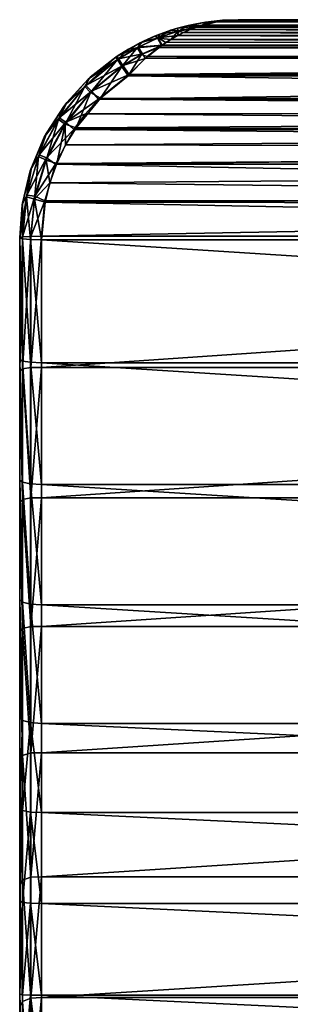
# Model space of a CAD drawing. Header units: millimetres. Extents: x -19.8 to 19.8, y 0 to 36.4.
# Tile 11 of 81: x -9 to -6.5, y 27.4 to 36.4. Entities that reach past the tile are written whole.
import ezdxf

# ---------------------------------------------------------------- set-up
doc = ezdxf.new("R2010")
doc.units = ezdxf.units.MM
doc.header["$LTSCALE"] = 65.185185
for name, color, linetype in [('11', 7, 'CONTINUOUS'), ('12', 7, 'CONTINUOUS'), ('13', 7, 'CONTINUOUS'), ('18', 7, 'CONTINUOUS'), ('183', 7, 'CONTINUOUS'), ('184', 7, 'CONTINUOUS'), ('185', 7, 'CONTINUOUS'), ('192', 7, 'CONTINUOUS'), ('193', 7, 'CONTINUOUS'), ('194', 7, 'CONTINUOUS'), ('2', 7, 'CONTINUOUS'), ('211', 7, 'CONTINUOUS'), ('80', 7, 'CONTINUOUS')]:
    doc.layers.add(name, color=color, linetype=linetype)

msp = doc.modelspace()

# ---------------------------------------------------------------- linework, layer by layer
at = {"layer": '11', "linetype": 'Continuous'}
for points in [[(-7.1705, 36.3957, -12.4855), (7.3692, 36.3454, -12.6146), (-7.3565, 36.3498, -12.6066), (-7.1705, 36.3957, -12.4855)], [(-7.3258, 36.3596, -12.1532), (7.3168, 36.3623, -12.1589), (-7.2116, 36.3884, -12.2275), (-7.3258, 36.3596, -12.1532)], [(7.2041, 36.3898, -12.2324), (7, 36.4092, -12.3702), (-7.2116, 36.3884, -12.2275), (7.2041, 36.3898, -12.2324)], [(-7.2116, 36.3884, -12.2275), (7, 36.4092, -12.3702), (-7, 36.4092, -12.3702), (-7.2116, 36.3884, -12.2275)], [(7.3168, 36.3623, -12.1589), (7.2041, 36.3898, -12.2324), (-7.2116, 36.3884, -12.2275), (7.3168, 36.3623, -12.1589)], [(-7, 36.4092, -12.3702), (7.1623, 36.3969, -12.4801), (-7.1705, 36.3957, -12.4855), (-7, 36.4092, -12.3702)], [(7.1623, 36.3969, -12.4801), (7.3692, 36.3454, -12.6146), (-7.1705, 36.3957, -12.4855), (7.1623, 36.3969, -12.4801)], [(7, 36.4092, -12.3702), (7.1623, 36.3969, -12.4801), (-7, 36.4092, -12.3702), (7, 36.4092, -12.3702)], [(-7.5543, 36.2634, -12.0173), (7.5457, 36.268, -12.022), (-7.4411, 36.3177, -12.0819), (-7.5543, 36.2634, -12.0173)], [(-7.3854, 36.3396, -12.6246), (7.482, 36.2996, -12.6826), (-7.5005, 36.2909, -12.6931), (-7.3854, 36.3396, -12.6246)], [(7.482, 36.2996, -12.6826), (7.5969, 36.2394, -12.7456), (-7.5005, 36.2909, -12.6931), (7.482, 36.2996, -12.6826)], [(-7.4411, 36.3177, -12.0819), (7.3552, 36.3502, -12.1346), (-7.3547, 36.3503, -12.1349), (-7.4411, 36.3177, -12.0819)], [(7.4318, 36.3216, -12.0875), (7.3552, 36.3502, -12.1346), (-7.4411, 36.3177, -12.0819), (7.4318, 36.3216, -12.0875)], [(7.5457, 36.268, -12.022), (7.4318, 36.3216, -12.0875), (-7.4411, 36.3177, -12.0819), (7.5457, 36.268, -12.022)], [(-7.3565, 36.3498, -12.6066), (7.3692, 36.3454, -12.6146), (-7.3854, 36.3396, -12.6246), (-7.3565, 36.3498, -12.6066)], [(7.3692, 36.3454, -12.6146), (7.482, 36.2996, -12.6826), (-7.3854, 36.3396, -12.6246), (7.3692, 36.3454, -12.6146)], [(7.3552, 36.3502, -12.1346), (7.3168, 36.3623, -12.1589), (-7.3547, 36.3503, -12.1349), (7.3552, 36.3502, -12.1346)], [(-7.3547, 36.3503, -12.1349), (7.3168, 36.3623, -12.1589), (-7.3258, 36.3596, -12.1532), (-7.3547, 36.3503, -12.1349)], [(-7.6155, 36.2283, -12.7551), (7.7105, 36.1656, -12.7994), (-7.7, 36.173, -12.7949), (-7.6155, 36.2283, -12.7551)], [(-7.6622, 36.1988, -11.9626), (7.655, 36.2035, -11.966), (-7.5543, 36.2634, -12.0173), (-7.6622, 36.1988, -11.9626)], [(-7.5005, 36.2909, -12.6931), (7.5969, 36.2394, -12.7456), (-7.6155, 36.2283, -12.7551), (-7.5005, 36.2909, -12.6931)], [(7.5969, 36.2394, -12.7456), (7.7105, 36.1656, -12.7994), (-7.6155, 36.2283, -12.7551), (7.5969, 36.2394, -12.7456)], [(7.655, 36.2035, -11.966), (7.5457, 36.268, -12.022), (-7.5543, 36.2634, -12.0173), (7.655, 36.2035, -11.966)], [(-7.851, 36.0527, -11.8912), (7.6966, 36.1754, -11.947), (-7.6951, 36.1764, -11.9476), (-7.851, 36.0527, -11.8912)], [(7.8481, 36.0553, -11.892), (7.6966, 36.1754, -11.947), (-7.851, 36.0527, -11.8912), (7.8481, 36.0553, -11.892)], [(-7.7269, 36.1537, -12.8063), (7.8199, 36.0799, -12.8402), (-7.8312, 36.0701, -12.8436), (-7.7269, 36.1537, -12.8063)], [(-7.7, 36.173, -12.7949), (7.7105, 36.1656, -12.7994), (-7.7269, 36.1537, -12.8063), (-7.7, 36.173, -12.7949)], [(7.7105, 36.1656, -12.7994), (7.8199, 36.0799, -12.8402), (-7.7269, 36.1537, -12.8063), (7.7105, 36.1656, -12.7994)], [(7.6966, 36.1754, -11.947), (7.655, 36.2035, -11.966), (-7.6951, 36.1764, -11.9476), (7.6966, 36.1754, -11.947)], [(-7.6951, 36.1764, -11.9476), (7.655, 36.2035, -11.966), (-7.6622, 36.1988, -11.9626), (-7.6951, 36.1764, -11.9476)], [(8.0076, 35.8951, -12.87), (-8.0076, 35.8951, -12.87), (-7.8312, 36.0701, -12.8436), (8.0076, 35.8951, -12.87)], [(-7.9986, 35.9051, -11.8702), (7.9986, 35.9051, -11.8702), (7.8481, 36.0553, -11.892), (-7.9986, 35.9051, -11.8702)], [(-7.9986, 35.9051, -11.8702), (7.8481, 36.0553, -11.892), (-7.851, 36.0527, -11.8912), (-7.9986, 35.9051, -11.8702)], [(7.8199, 36.0799, -12.8402), (7.9207, 35.987, -12.8641), (-7.8312, 36.0701, -12.8436), (7.8199, 36.0799, -12.8402)], [(7.9207, 35.987, -12.8641), (8.0076, 35.8951, -12.87), (-7.8312, 36.0701, -12.8436), (7.9207, 35.987, -12.8641)]]:
    msp.add_3dface(points, dxfattribs=at)
at = {"layer": '12', "linetype": 'Continuous'}
for points in [[(-8.0076, 35.8951, -12.87), (8.2839, 35.6631, -12.8622), (-8.2601, 35.6881, -12.8632), (-8.0076, 35.8951, -12.87)], [(-8.0076, 35.8951, -12.87), (8.0076, 35.8951, -12.87), (8.2839, 35.6631, -12.8622), (-8.0076, 35.8951, -12.87)], [(-8.2601, 35.6881, -12.8632), (8.4032, 35.527, -12.8565), (-8.4844, 35.4164, -12.8512), (-8.2601, 35.6881, -12.8632)], [(8.2839, 35.6631, -12.8622), (8.4032, 35.527, -12.8565), (-8.2601, 35.6881, -12.8632), (8.2839, 35.6631, -12.8622)], [(8.4032, 35.527, -12.8565), (8.5106, 35.3765, -12.8491), (-8.4844, 35.4164, -12.8512), (8.4032, 35.527, -12.8565)], [(-8.4844, 35.4164, -12.8512), (8.5106, 35.3765, -12.8491), (-8.5799, 35.2601, -12.8427), (-8.4844, 35.4164, -12.8512)], [(8.5106, 35.3765, -12.8491), (8.602, 35.2178, -12.8402), (-8.5799, 35.2601, -12.8427), (8.5106, 35.3765, -12.8491)], [(-8.5799, 35.2601, -12.8427), (8.602, 35.2178, -12.8402), (-8.6593, 35.0907, -12.8322), (-8.5799, 35.2601, -12.8427)], [(8.602, 35.2178, -12.8402), (8.6757, 35.051, -12.8295), (-8.6593, 35.0907, -12.8322), (8.602, 35.2178, -12.8402)], [(-8.6593, 35.0907, -12.8322), (8.6757, 35.051, -12.8295), (-8.723, 34.9124, -12.8196), (-8.6593, 35.0907, -12.8322)], [(8.6757, 35.051, -12.8295), (8.7722, 34.7127, -12.8038), (-8.723, 34.9124, -12.8196), (8.6757, 35.051, -12.8295)], [(-8.723, 34.9124, -12.8196), (8.7722, 34.7127, -12.8038), (-8.7674, 34.7372, -12.8059), (-8.723, 34.9124, -12.8196)], [(-8.7674, 34.7372, -12.8059), (8.8, 34.3894, -12.7742), (-8.8, 34.3894, -12.7742), (-8.7674, 34.7372, -12.8059)], [(8.7722, 34.7127, -12.8038), (8.8, 34.3894, -12.7742), (-8.7674, 34.7372, -12.8059), (8.7722, 34.7127, -12.8038)], [(8.8, 34.3894, -12.7742), (8.8, 33.2639, -12.6321), (-8.8, 34.3894, -12.7742), (8.8, 34.3894, -12.7742)], [(-8.8, 34.3894, -12.7742), (8.8, 33.2639, -12.6321), (-8.8, 33.2639, -12.6321), (-8.8, 34.3894, -12.7742)], [(8.8, 33.2639, -12.6321), (8.8, 32.1476, -12.4303), (-8.8, 33.2639, -12.6321), (8.8, 33.2639, -12.6321)], [(-8.8, 33.2639, -12.6321), (8.8, 32.1476, -12.4303), (-8.8, 32.1476, -12.4303), (-8.8, 33.2639, -12.6321)], [(8.8, 32.1476, -12.4303), (8.8, 31.0436, -12.1694), (-8.8, 32.1476, -12.4303), (8.8, 32.1476, -12.4303)], [(-8.8, 32.1476, -12.4303), (8.8, 31.0436, -12.1694), (-8.8, 31.0436, -12.1694), (-8.8, 32.1476, -12.4303)], [(8.8, 29.9551, -11.85), (-8.8, 29.9551, -11.85), (-8.8, 31.0436, -12.1694), (8.8, 29.9551, -11.85)], [(8.8, 31.0436, -12.1694), (8.8, 29.9551, -11.85), (-8.8, 31.0436, -12.1694), (8.8, 31.0436, -12.1694)]]:
    msp.add_3dface(points, dxfattribs=at)
at = {"layer": '13', "linetype": 'Continuous'}
for points in [[(-8.8, 29.9551, -11.85), (8.8, 29.9551, -11.85), (8.8, 29.1376, -11.6631), (-8.8, 29.9551, -11.85)], [(-8.8, 29.1376, -11.6631), (-8.8, 29.9551, -11.85), (8.8, 29.1376, -11.6631), (-8.8, 29.1376, -11.6631)], [(-8.8, 28.3058, -11.5451), (-8.8, 29.1376, -11.6631), (8.8, 28.3058, -11.5451), (-8.8, 28.3058, -11.5451)], [(8.8, 28.3058, -11.5451), (-8.8, 29.1376, -11.6631), (8.8, 29.1376, -11.6631), (8.8, 28.3058, -11.5451)], [(-8.8, 27.4651, -11.4974), (-8.8, 28.3058, -11.5451), (8.8, 27.4651, -11.4974), (-8.8, 27.4651, -11.4974)], [(8.8, 27.4651, -11.4974), (-8.8, 28.3058, -11.5451), (8.8, 28.3058, -11.5451), (8.8, 27.4651, -11.4974)], [(-8.8, 26.6216, -11.5206), (-8.8, 27.4651, -11.4974), (8.8, 26.6216, -11.5206), (-8.8, 26.6216, -11.5206)], [(8.8, 26.6216, -11.5206), (-8.8, 27.4651, -11.4974), (8.8, 27.4651, -11.4974), (8.8, 26.6216, -11.5206)]]:
    msp.add_3dface(points, dxfattribs=at)
at = {"layer": '18', "linetype": 'Continuous'}
for points in [[(-7.9986, 35.9051, -11.8702), (-8.2778, 35.6796, -11.8687), (7.9986, 35.9051, -11.8702), (-7.9986, 35.9051, -11.8702)], [(7.9986, 35.9051, -11.8702), (-8.2778, 35.6796, -11.8687), (8.2768, 35.6806, -11.8687), (7.9986, 35.9051, -11.8702)], [(-8.2778, 35.6796, -11.8687), (-8.3973, 35.5473, -11.8666), (8.3962, 35.5485, -11.8667), (-8.2778, 35.6796, -11.8687)], [(8.2768, 35.6806, -11.8687), (-8.2778, 35.6796, -11.8687), (8.3962, 35.5485, -11.8667), (8.2768, 35.6806, -11.8687)], [(-8.3973, 35.5473, -11.8666), (-8.505, 35.401, -11.8633), (8.5041, 35.4024, -11.8634), (-8.3973, 35.5473, -11.8666)], [(8.3962, 35.5485, -11.8667), (-8.3973, 35.5473, -11.8666), (8.5041, 35.4024, -11.8634), (8.3962, 35.5485, -11.8667)], [(-8.505, 35.401, -11.8633), (-8.6718, 35.083, -11.8525), (8.5963, 35.2476, -11.8587), (-8.505, 35.401, -11.8633)], [(8.5041, 35.4024, -11.8634), (-8.505, 35.401, -11.8633), (8.5963, 35.2476, -11.8587), (8.5041, 35.4024, -11.8634)], [(8.5963, 35.2476, -11.8587), (-8.6718, 35.083, -11.8525), (8.6713, 35.0842, -11.8525), (8.5963, 35.2476, -11.8587)], [(-8.6718, 35.083, -11.8525), (-8.7706, 34.7488, -11.8356), (8.7705, 34.7495, -11.8356), (-8.6718, 35.083, -11.8525)], [(8.6713, 35.0842, -11.8525), (-8.6718, 35.083, -11.8525), (8.7705, 34.7495, -11.8356), (8.6713, 35.0842, -11.8525)], [(-8.7706, 34.7488, -11.8356), (-8.8, 34.4242, -11.8138), (8.7705, 34.7495, -11.8356), (-8.7706, 34.7488, -11.8356)], [(8.7705, 34.7495, -11.8356), (-8.8, 34.4242, -11.8138), (8.8, 34.4242, -11.8138), (8.7705, 34.7495, -11.8356)], [(-8.8, 34.4242, -11.8138), (-8.8, 33.2187, -11.6862), (8.8, 34.4242, -11.8138), (-8.8, 34.4242, -11.8138)], [(8.8, 34.4242, -11.8138), (-8.8, 33.2187, -11.6862), (8.8, 33.2187, -11.6862), (8.8, 34.4242, -11.8138)], [(-8.8, 33.2187, -11.6862), (-8.8, 32.0241, -11.486), (8.8, 33.2187, -11.6862), (-8.8, 33.2187, -11.6862)], [(8.8, 33.2187, -11.6862), (-8.8, 32.0241, -11.486), (8.8, 32.0241, -11.486), (8.8, 33.2187, -11.6862)], [(-8.8, 32.0241, -11.486), (-8.8, 30.8448, -11.2141), (8.8, 32.0241, -11.486), (-8.8, 32.0241, -11.486)], [(8.8, 32.0241, -11.486), (-8.8, 30.8448, -11.2141), (8.8, 30.8448, -11.2141), (8.8, 32.0241, -11.486)], [(-8.8, 30.8448, -11.2141), (-8.8, 29.6848, -10.8717), (8.8, 30.8448, -11.2141), (-8.8, 30.8448, -11.2141)], [(8.8, 30.8448, -11.2141), (-8.8, 29.6848, -10.8717), (8.8, 29.6848, -10.8717), (8.8, 30.8448, -11.2141)], [(-8.8, 29.6848, -10.8717), (-8.8, 28.5486, -10.4601), (8.8, 29.6848, -10.8717), (-8.8, 29.6848, -10.8717)], [(8.8, 29.6848, -10.8717), (-8.8, 28.5486, -10.4601), (8.8, 28.5486, -10.4601), (8.8, 29.6848, -10.8717)], [(-8.8, 28.5486, -10.4601), (-8.8, 27.4408, -9.9813), (8.8, 28.5486, -10.4601), (-8.8, 28.5486, -10.4601)], [(8.8, 28.5486, -10.4601), (-8.8, 27.4408, -9.9813), (8.8, 27.4408, -9.9813), (8.8, 28.5486, -10.4601)], [(-8.8, 27.4408, -9.9813), (-8.8, 26.365, -9.4372), (8.8, 27.4408, -9.9813), (-8.8, 27.4408, -9.9813)], [(8.8, 27.4408, -9.9813), (-8.8, 26.365, -9.4372), (8.8, 26.365, -9.4372), (8.8, 27.4408, -9.9813)]]:
    msp.add_3dface(points, dxfattribs=at)
at = {"layer": '183', "linetype": 'Continuous'}
for points in [[(-9, 34.4092, -12.0132), (-9, 33.1864, -11.8831), (-8.973, 34.4167, -11.9131), (-9, 34.4092, -12.0132)], [(-8.973, 34.4167, -11.9131), (-9, 33.1864, -11.8831), (-8.973, 33.2087, -11.7854), (-8.973, 34.4167, -11.9131)], [(-8.973, 34.4167, -11.9131), (-8.973, 33.2087, -11.7854), (-8.8991, 34.4222, -11.84), (-8.973, 34.4167, -11.9131)], [(-8.8991, 34.4222, -11.84), (-8.973, 33.2087, -11.7854), (-8.8992, 33.2187, -11.7128), (-8.8991, 34.4222, -11.84)], [(-8.8, 33.2187, -11.6862), (-8.8, 34.4242, -11.8138), (-8.8992, 33.2187, -11.7128), (-8.8, 33.2187, -11.6862)], [(-8.8, 34.4242, -11.8138), (-8.8991, 34.4222, -11.84), (-8.8992, 33.2187, -11.7128), (-8.8, 34.4242, -11.8138)], [(-8.973, 33.2087, -11.7854), (-9, 33.1864, -11.8831), (-8.973, 32.0106, -11.585), (-8.973, 33.2087, -11.7854)], [(-9, 33.1864, -11.8831), (-9, 31.9816, -11.6813), (-8.973, 32.0106, -11.585), (-9, 33.1864, -11.8831)], [(-8.8992, 33.2187, -11.7128), (-8.973, 33.2087, -11.7854), (-8.8993, 32.0252, -11.5131), (-8.8992, 33.2187, -11.7128)], [(-8.973, 33.2087, -11.7854), (-8.973, 32.0106, -11.585), (-8.8993, 32.0252, -11.5131), (-8.973, 33.2087, -11.7854)], [(-8.8, 32.0241, -11.486), (-8.8, 33.2187, -11.6862), (-8.8993, 32.0252, -11.5131), (-8.8, 32.0241, -11.486)], [(-8.8, 33.2187, -11.6862), (-8.8992, 33.2187, -11.7128), (-8.8993, 32.0252, -11.5131), (-8.8, 33.2187, -11.6862)], [(-8.973, 32.0106, -11.585), (-9, 31.9816, -11.6813), (-8.973, 30.8268, -11.3125), (-8.973, 32.0106, -11.585)], [(-9, 31.9816, -11.6813), (-9, 30.7942, -11.4076), (-8.973, 30.8268, -11.3125), (-9, 31.9816, -11.6813)], [(-8.8993, 32.0252, -11.5131), (-8.973, 32.0106, -11.585), (-8.8994, 30.8458, -11.2417), (-8.8993, 32.0252, -11.5131)], [(-8.973, 32.0106, -11.585), (-8.973, 30.8268, -11.3125), (-8.8994, 30.8458, -11.2417), (-8.973, 32.0106, -11.585)], [(-8.8, 32.0241, -11.486), (-8.8993, 32.0252, -11.5131), (-8.8994, 30.8458, -11.2417), (-8.8, 32.0241, -11.486)], [(-8.8, 30.8448, -11.2141), (-8.8, 32.0241, -11.486), (-8.8994, 30.8458, -11.2417), (-8.8, 30.8448, -11.2141)], [(-8.973, 30.8268, -11.3125), (-9, 30.7942, -11.4076), (-8.9731, 29.6616, -10.9691), (-8.973, 30.8268, -11.3125)], [(-9, 30.7942, -11.4076), (-9, 29.6206, -11.0606), (-8.9731, 29.6616, -10.9691), (-9, 30.7942, -11.4076)], [(-8.973, 30.8268, -11.3125), (-8.9731, 29.6616, -10.9691), (-8.8995, 29.685, -10.8996), (-8.973, 30.8268, -11.3125)], [(-8.8994, 30.8458, -11.2417), (-8.973, 30.8268, -11.3125), (-8.8995, 29.685, -10.8996), (-8.8994, 30.8458, -11.2417)], [(-8.8, 30.8448, -11.2141), (-8.8994, 30.8458, -11.2417), (-8.8995, 29.685, -10.8996), (-8.8, 30.8448, -11.2141)], [(-8.8, 29.6848, -10.8717), (-8.8, 30.8448, -11.2141), (-8.8995, 29.685, -10.8996), (-8.8, 29.6848, -10.8717)], [(-8.9731, 29.6616, -10.9691), (-9, 29.6206, -11.0606), (-8.9731, 28.5193, -10.5559), (-8.9731, 29.6616, -10.9691)], [(-9, 29.6206, -11.0606), (-9, 28.471, -10.6443), (-8.9731, 28.5193, -10.5559), (-9, 29.6206, -11.0606)], [(-8.8995, 29.685, -10.8996), (-8.9731, 29.6616, -10.9691), (-8.8996, 28.547, -10.488), (-8.8995, 29.685, -10.8996)], [(-8.9731, 29.6616, -10.9691), (-8.9731, 28.5193, -10.5559), (-8.8996, 28.547, -10.488), (-8.9731, 29.6616, -10.9691)], [(-8.8, 29.6848, -10.8717), (-8.8995, 29.685, -10.8996), (-8.8996, 28.547, -10.488), (-8.8, 29.6848, -10.8717)], [(-8.8, 28.5486, -10.4601), (-8.8, 29.6848, -10.8717), (-8.8996, 28.547, -10.488), (-8.8, 28.5486, -10.4601)], [(-8.8996, 28.547, -10.488), (-8.9731, 28.5193, -10.5559), (-8.8997, 27.4359, -10.0084), (-8.8996, 28.547, -10.488)], [(-8.8, 27.4408, -9.9813), (-8.8, 28.5486, -10.4601), (-8.8997, 27.4359, -10.0084), (-8.8, 27.4408, -9.9813)], [(-8.8, 28.5486, -10.4601), (-8.8996, 28.547, -10.488), (-8.8997, 27.4359, -10.0084), (-8.8, 28.5486, -10.4601)], [(-8.9731, 28.5193, -10.5559), (-9, 28.471, -10.6443), (-8.9731, 27.4041, -10.0744), (-8.9731, 28.5193, -10.5559)], [(-9, 28.471, -10.6443), (-9, 27.3557, -10.1625), (-8.9731, 27.4041, -10.0744), (-9, 28.471, -10.6443)], [(-8.9731, 28.5193, -10.5559), (-8.9731, 27.4041, -10.0744), (-8.8997, 27.4359, -10.0084), (-8.9731, 28.5193, -10.5559)], [(-8.9731, 27.4041, -10.0744), (-9, 27.3557, -10.1625), (-8.9732, 26.3199, -9.5265), (-8.9731, 27.4041, -10.0744)], [(-8.9731, 27.4041, -10.0744), (-8.9732, 26.3199, -9.5265), (-8.8998, 26.3558, -9.4626), (-8.9731, 27.4041, -10.0744)], [(-8.8997, 27.4359, -10.0084), (-8.9731, 27.4041, -10.0744), (-8.8998, 26.3558, -9.4626), (-8.8997, 27.4359, -10.0084)], [(-8.8, 26.365, -9.4372), (-8.8, 27.4408, -9.9813), (-8.8998, 26.3558, -9.4626), (-8.8, 26.365, -9.4372)], [(-8.8, 27.4408, -9.9813), (-8.8997, 27.4359, -10.0084), (-8.8998, 26.3558, -9.4626), (-8.8, 27.4408, -9.9813)]]:
    msp.add_3dface(points, dxfattribs=at)
at = {"layer": '184', "linetype": 'Continuous'}
for points in [[(-8.095, 36.0504, -11.9698), (-8.372, 35.8644, -12.0693), (-8.3944, 35.8061, -11.9698), (-8.095, 36.0504, -11.9698)], [(-8.095, 36.0504, -11.9698), (-8.3944, 35.8061, -11.9698), (-8.0543, 35.9888, -11.8965), (-8.095, 36.0504, -11.9698)], [(-8.1085, 36.0739, -12.0702), (-8.372, 35.8644, -12.0693), (-8.095, 36.0504, -11.9698), (-8.1085, 36.0739, -12.0702)], [(-8.0543, 35.9888, -11.8965), (-8.3944, 35.8061, -11.9698), (-8.3424, 35.7545, -11.8959), (-8.0543, 35.9888, -11.8965)], [(-7.9986, 35.9051, -11.8702), (-8.0543, 35.9888, -11.8965), (-8.3424, 35.7545, -11.8959), (-7.9986, 35.9051, -11.8702)], [(-8.372, 35.8644, -12.0693), (-8.5964, 35.614, -12.0655), (-8.3944, 35.8061, -11.9698), (-8.372, 35.8644, -12.0693)], [(-8.2778, 35.6796, -11.8687), (-7.9986, 35.9051, -11.8702), (-8.3424, 35.7545, -11.8959), (-8.2778, 35.6796, -11.8687)], [(-8.3944, 35.8061, -11.9698), (-8.5964, 35.614, -12.0655), (-8.6401, 35.5083, -11.9657), (-8.3944, 35.8061, -11.9698)], [(-8.3944, 35.8061, -11.9698), (-8.6401, 35.5083, -11.9657), (-8.3424, 35.7545, -11.8959), (-8.3944, 35.8061, -11.9698)], [(-8.3424, 35.7545, -11.8959), (-8.6401, 35.5083, -11.9657), (-8.5788, 35.4689, -11.8914), (-8.3424, 35.7545, -11.8959)], [(-8.2778, 35.6796, -11.8687), (-8.3424, 35.7545, -11.8959), (-8.5788, 35.4689, -11.8914), (-8.2778, 35.6796, -11.8687)], [(-8.3973, 35.5473, -11.8666), (-8.2778, 35.6796, -11.8687), (-8.5788, 35.4689, -11.8914), (-8.3973, 35.5473, -11.8666)], [(-8.5964, 35.614, -12.0655), (-8.775, 35.3307, -12.0585), (-8.6401, 35.5083, -11.9657), (-8.5964, 35.614, -12.0655)], [(-8.6401, 35.5083, -11.9657), (-8.775, 35.3307, -12.0585), (-8.8226, 35.1684, -11.9556), (-8.6401, 35.5083, -11.9657)], [(-8.6401, 35.5083, -11.9657), (-8.8226, 35.1684, -11.9556), (-8.5788, 35.4689, -11.8914), (-8.6401, 35.5083, -11.9657)], [(-8.505, 35.401, -11.8633), (-8.3973, 35.5473, -11.8666), (-8.5788, 35.4689, -11.8914), (-8.505, 35.401, -11.8633)], [(-8.5788, 35.4689, -11.8914), (-8.8226, 35.1684, -11.9556), (-8.7544, 35.1431, -11.8812), (-8.5788, 35.4689, -11.8914)], [(-8.505, 35.401, -11.8633), (-8.5788, 35.4689, -11.8914), (-8.7544, 35.1431, -11.8812), (-8.505, 35.401, -11.8633)], [(-8.6718, 35.083, -11.8525), (-8.505, 35.401, -11.8633), (-8.7544, 35.1431, -11.8812), (-8.6718, 35.083, -11.8525)], [(-8.775, 35.3307, -12.0585), (-8.9032, 35.0239, -12.0472), (-8.8226, 35.1684, -11.9556), (-8.775, 35.3307, -12.0585)], [(-8.8226, 35.1684, -11.9556), (-8.9032, 35.0239, -12.0472), (-8.9351, 34.7997, -11.9383), (-8.8226, 35.1684, -11.9556)], [(-8.8226, 35.1684, -11.9556), (-8.9351, 34.7997, -11.9383), (-8.7544, 35.1431, -11.8812), (-8.8226, 35.1684, -11.9556)], [(-8.7544, 35.1431, -11.8812), (-8.9351, 34.7997, -11.9383), (-8.8626, 34.7895, -11.8643), (-8.7544, 35.1431, -11.8812)], [(-8.6718, 35.083, -11.8525), (-8.7544, 35.1431, -11.8812), (-8.8626, 34.7895, -11.8643), (-8.6718, 35.083, -11.8525)], [(-8.7706, 34.7488, -11.8356), (-8.6718, 35.083, -11.8525), (-8.8626, 34.7895, -11.8643), (-8.7706, 34.7488, -11.8356)], [(-8.9032, 35.0239, -12.0472), (-8.9768, 34.7127, -12.032), (-8.9351, 34.7997, -11.9383), (-8.9032, 35.0239, -12.0472)], [(-8.9768, 34.7127, -12.032), (-9, 34.4092, -12.0132), (-8.9351, 34.7997, -11.9383), (-8.9768, 34.7127, -12.032)], [(-9, 34.4092, -12.0132), (-8.973, 34.4167, -11.9131), (-8.9351, 34.7997, -11.9383), (-9, 34.4092, -12.0132)], [(-8.9351, 34.7997, -11.9383), (-8.973, 34.4167, -11.9131), (-8.8626, 34.7895, -11.8643), (-8.9351, 34.7997, -11.9383)], [(-8.973, 34.4167, -11.9131), (-8.8991, 34.4222, -11.84), (-8.8626, 34.7895, -11.8643), (-8.973, 34.4167, -11.9131)], [(-8.8991, 34.4222, -11.84), (-8.7706, 34.7488, -11.8356), (-8.8626, 34.7895, -11.8643), (-8.8991, 34.4222, -11.84)], [(-8.8, 34.4242, -11.8138), (-8.7706, 34.7488, -11.8356), (-8.8991, 34.4222, -11.84), (-8.8, 34.4242, -11.8138)]]:
    msp.add_3dface(points, dxfattribs=at)
at = {"layer": '185', "linetype": 'Continuous'}
for points in [[(-7.3258, 36.3596, -12.1532), (-7.2116, 36.3884, -12.2275), (-7.2981, 36.3868, -12.2622), (-7.3258, 36.3596, -12.1532)], [(-7.2116, 36.3884, -12.2275), (-7.143, 36.404, -12.3178), (-7.2981, 36.3868, -12.2622), (-7.2116, 36.3884, -12.2275)], [(-7.2116, 36.3884, -12.2275), (-7, 36.4092, -12.3702), (-7.143, 36.404, -12.3178), (-7.2116, 36.3884, -12.2275)], [(-7.6159, 36.312, -12.1585), (-7.7643, 36.2573, -12.1186), (-7.7307, 36.242, -12.0214), (-7.6159, 36.312, -12.1585)], [(-7.5433, 36.3061, -12.0734), (-7.6159, 36.312, -12.1585), (-7.7307, 36.242, -12.0214), (-7.5433, 36.3061, -12.0734)], [(-7.5543, 36.2634, -12.0173), (-7.5433, 36.3061, -12.0734), (-7.7307, 36.242, -12.0214), (-7.5543, 36.2634, -12.0173)], [(-7.4582, 36.356, -12.2076), (-7.6159, 36.312, -12.1585), (-7.5433, 36.3061, -12.0734), (-7.4582, 36.356, -12.2076)], [(-7.5543, 36.2634, -12.0173), (-7.4411, 36.3177, -12.0819), (-7.5433, 36.3061, -12.0734), (-7.5543, 36.2634, -12.0173)], [(-7.3547, 36.3503, -12.1349), (-7.4582, 36.356, -12.2076), (-7.5433, 36.3061, -12.0734), (-7.3547, 36.3503, -12.1349)], [(-7.4411, 36.3177, -12.0819), (-7.3547, 36.3503, -12.1349), (-7.5433, 36.3061, -12.0734), (-7.4411, 36.3177, -12.0819)], [(-7.3258, 36.3596, -12.1532), (-7.2981, 36.3868, -12.2622), (-7.4582, 36.356, -12.2076), (-7.3258, 36.3596, -12.1532)], [(-7.3547, 36.3503, -12.1349), (-7.3258, 36.3596, -12.1532), (-7.4582, 36.356, -12.2076), (-7.3547, 36.3503, -12.1349)], [(-7.6951, 36.1764, -11.9476), (-7.7307, 36.242, -12.0214), (-7.9154, 36.157, -11.9842), (-7.6951, 36.1764, -11.9476)], [(-7.7307, 36.242, -12.0214), (-7.8974, 36.1965, -12.0906), (-7.9154, 36.157, -11.9842), (-7.7307, 36.242, -12.0214)], [(-7.7643, 36.2573, -12.1186), (-7.8974, 36.1965, -12.0906), (-7.7307, 36.242, -12.0214), (-7.7643, 36.2573, -12.1186)], [(-7.6622, 36.1988, -11.9626), (-7.5543, 36.2634, -12.0173), (-7.7307, 36.242, -12.0214), (-7.6622, 36.1988, -11.9626)], [(-7.6951, 36.1764, -11.9476), (-7.6622, 36.1988, -11.9626), (-7.7307, 36.242, -12.0214), (-7.6951, 36.1764, -11.9476)], [(-7.8974, 36.1965, -12.0906), (-8.1085, 36.0739, -12.0702), (-7.9154, 36.157, -11.9842), (-7.8974, 36.1965, -12.0906)], [(-8.1085, 36.0739, -12.0702), (-8.095, 36.0504, -11.9698), (-7.9154, 36.157, -11.9842), (-8.1085, 36.0739, -12.0702)], [(-7.9154, 36.157, -11.9842), (-8.095, 36.0504, -11.9698), (-7.8748, 36.095, -11.9111), (-7.9154, 36.157, -11.9842)], [(-7.6951, 36.1764, -11.9476), (-7.9154, 36.157, -11.9842), (-7.8748, 36.095, -11.9111), (-7.6951, 36.1764, -11.9476)], [(-7.851, 36.0527, -11.8912), (-7.6951, 36.1764, -11.9476), (-7.8748, 36.095, -11.9111), (-7.851, 36.0527, -11.8912)], [(-8.095, 36.0504, -11.9698), (-8.0543, 35.9888, -11.8965), (-7.8748, 36.095, -11.9111), (-8.095, 36.0504, -11.9698)], [(-8.0543, 35.9888, -11.8965), (-7.851, 36.0527, -11.8912), (-7.8748, 36.095, -11.9111), (-8.0543, 35.9888, -11.8965)], [(-7.9986, 35.9051, -11.8702), (-7.851, 36.0527, -11.8912), (-8.0543, 35.9888, -11.8965), (-7.9986, 35.9051, -11.8702)]]:
    msp.add_3dface(points, dxfattribs=at)
at = {"layer": '192', "linetype": 'Continuous'}
for points in [[(-7.3565, 36.3498, -12.6066), (-7.3968, 36.3694, -12.5123), (-7.2457, 36.394, -12.4596), (-7.3565, 36.3498, -12.6066)], [(-7.1705, 36.3957, -12.4855), (-7.3565, 36.3498, -12.6066), (-7.2457, 36.394, -12.4596), (-7.1705, 36.3957, -12.4855)], [(-7.1705, 36.3957, -12.4855), (-7.2457, 36.394, -12.4596), (-7.111, 36.4061, -12.4109), (-7.1705, 36.3957, -12.4855)], [(-7, 36.4092, -12.3702), (-7.1705, 36.3957, -12.4855), (-7.111, 36.4061, -12.4109), (-7, 36.4092, -12.3702)], [(-7.5485, 36.3041, -12.6695), (-7.6155, 36.2283, -12.7551), (-7.7378, 36.2386, -12.7217), (-7.5485, 36.3041, -12.6695)], [(-7.7154, 36.2769, -12.6095), (-7.5485, 36.3041, -12.6695), (-7.7378, 36.2386, -12.7217), (-7.7154, 36.2769, -12.6095)], [(-7.7154, 36.2769, -12.6095), (-7.5561, 36.3303, -12.564), (-7.5485, 36.3041, -12.6695), (-7.7154, 36.2769, -12.6095)], [(-7.5005, 36.2909, -12.6931), (-7.6155, 36.2283, -12.7551), (-7.5485, 36.3041, -12.6695), (-7.5005, 36.2909, -12.6931)], [(-7.3565, 36.3498, -12.6066), (-7.5561, 36.3303, -12.564), (-7.3968, 36.3694, -12.5123), (-7.3565, 36.3498, -12.6066)], [(-7.5561, 36.3303, -12.564), (-7.3565, 36.3498, -12.6066), (-7.5485, 36.3041, -12.6695), (-7.5561, 36.3303, -12.564)], [(-7.3565, 36.3498, -12.6066), (-7.3854, 36.3396, -12.6246), (-7.5485, 36.3041, -12.6695), (-7.3565, 36.3498, -12.6066)], [(-7.3854, 36.3396, -12.6246), (-7.5005, 36.2909, -12.6931), (-7.5485, 36.3041, -12.6695), (-7.3854, 36.3396, -12.6246)], [(-8.0034, 36.1392, -12.6647), (-7.8669, 36.2115, -12.6442), (-7.9243, 36.1517, -12.7584), (-8.0034, 36.1392, -12.6647)], [(-7.7378, 36.2386, -12.7217), (-7.7, 36.173, -12.7949), (-7.9243, 36.1517, -12.7584), (-7.7378, 36.2386, -12.7217)], [(-7.8669, 36.2115, -12.6442), (-7.7378, 36.2386, -12.7217), (-7.9243, 36.1517, -12.7584), (-7.8669, 36.2115, -12.6442)], [(-7.8669, 36.2115, -12.6442), (-7.7154, 36.2769, -12.6095), (-7.7378, 36.2386, -12.7217), (-7.8669, 36.2115, -12.6442)], [(-7.6155, 36.2283, -12.7551), (-7.7, 36.173, -12.7949), (-7.7378, 36.2386, -12.7217), (-7.6155, 36.2283, -12.7551)], [(-8.1195, 36.0665, -12.6701), (-8.0034, 36.1392, -12.6647), (-8.1054, 36.0428, -12.7713), (-8.1195, 36.0665, -12.6701)], [(-8.1054, 36.0428, -12.7713), (-8.0034, 36.1392, -12.6647), (-7.9243, 36.1517, -12.7584), (-8.1054, 36.0428, -12.7713)], [(-8.0643, 35.9798, -12.8448), (-8.1054, 36.0428, -12.7713), (-7.9243, 36.1517, -12.7584), (-8.0643, 35.9798, -12.8448)], [(-7.8832, 36.0885, -12.8317), (-8.0643, 35.9798, -12.8448), (-7.9243, 36.1517, -12.7584), (-7.8832, 36.0885, -12.8317)], [(-7.7, 36.173, -12.7949), (-7.8832, 36.0885, -12.8317), (-7.9243, 36.1517, -12.7584), (-7.7, 36.173, -12.7949)], [(-7.7, 36.173, -12.7949), (-7.7269, 36.1537, -12.8063), (-7.8832, 36.0885, -12.8317), (-7.7, 36.173, -12.7949)], [(-7.7269, 36.1537, -12.8063), (-7.8312, 36.0701, -12.8436), (-7.8832, 36.0885, -12.8317), (-7.7269, 36.1537, -12.8063)], [(-8.0076, 35.8951, -12.87), (-8.0643, 35.9798, -12.8448), (-7.8832, 36.0885, -12.8317), (-8.0076, 35.8951, -12.87)], [(-7.8312, 36.0701, -12.8436), (-8.0076, 35.8951, -12.87), (-7.8832, 36.0885, -12.8317), (-7.8312, 36.0701, -12.8436)]]:
    msp.add_3dface(points, dxfattribs=at)
at = {"layer": '193', "linetype": 'Continuous'}
for points in [[(-8.3534, 35.8816, -12.665), (-8.1195, 36.0665, -12.6701), (-8.4027, 35.7955, -12.7643), (-8.3534, 35.8816, -12.665)], [(-8.1195, 36.0665, -12.6701), (-8.1054, 36.0428, -12.7713), (-8.4027, 35.7955, -12.7643), (-8.1195, 36.0665, -12.6701)], [(-8.1054, 36.0428, -12.7713), (-8.3505, 35.7409, -12.8376), (-8.4027, 35.7955, -12.7643), (-8.1054, 36.0428, -12.7713)], [(-8.0643, 35.9798, -12.8448), (-8.3505, 35.7409, -12.8376), (-8.1054, 36.0428, -12.7713), (-8.0643, 35.9798, -12.8448)], [(-8.0643, 35.9798, -12.8448), (-8.2601, 35.6881, -12.8632), (-8.3505, 35.7409, -12.8376), (-8.0643, 35.9798, -12.8448)], [(-8.0076, 35.8951, -12.87), (-8.2601, 35.6881, -12.8632), (-8.0643, 35.9798, -12.8448), (-8.0076, 35.8951, -12.87)], [(-8.5697, 35.6485, -12.6561), (-8.3534, 35.8816, -12.665), (-8.4027, 35.7955, -12.7643), (-8.5697, 35.6485, -12.6561)], [(-8.5697, 35.6485, -12.6561), (-8.4027, 35.7955, -12.7643), (-8.6462, 35.4951, -12.752), (-8.5697, 35.6485, -12.6561)], [(-8.4027, 35.7955, -12.7643), (-8.5849, 35.4507, -12.8252), (-8.6462, 35.4951, -12.752), (-8.4027, 35.7955, -12.7643)], [(-8.3505, 35.7409, -12.8376), (-8.5849, 35.4507, -12.8252), (-8.4027, 35.7955, -12.7643), (-8.3505, 35.7409, -12.8376)], [(-8.3505, 35.7409, -12.8376), (-8.4844, 35.4164, -12.8512), (-8.5849, 35.4507, -12.8252), (-8.3505, 35.7409, -12.8376)], [(-8.2601, 35.6881, -12.8632), (-8.4844, 35.4164, -12.8512), (-8.3505, 35.7409, -12.8376), (-8.2601, 35.6881, -12.8632)], [(-8.7546, 35.369, -12.6431), (-8.5697, 35.6485, -12.6561), (-8.6462, 35.4951, -12.752), (-8.7546, 35.369, -12.6431)], [(-8.7546, 35.369, -12.6431), (-8.6462, 35.4951, -12.752), (-8.8268, 35.1532, -12.7329), (-8.7546, 35.369, -12.6431)], [(-8.6462, 35.4951, -12.752), (-8.7588, 35.1204, -12.8064), (-8.8268, 35.1532, -12.7329), (-8.6462, 35.4951, -12.752)], [(-8.5849, 35.4507, -12.8252), (-8.7588, 35.1204, -12.8064), (-8.6462, 35.4951, -12.752), (-8.5849, 35.4507, -12.8252)], [(-8.5849, 35.4507, -12.8252), (-8.6593, 35.0907, -12.8322), (-8.7588, 35.1204, -12.8064), (-8.5849, 35.4507, -12.8252)], [(-8.5799, 35.2601, -12.8427), (-8.6593, 35.0907, -12.8322), (-8.5849, 35.4507, -12.8252), (-8.5799, 35.2601, -12.8427)], [(-8.4844, 35.4164, -12.8512), (-8.5799, 35.2601, -12.8427), (-8.5849, 35.4507, -12.8252), (-8.4844, 35.4164, -12.8512)], [(-8.8935, 35.0531, -12.6245), (-8.7546, 35.369, -12.6431), (-8.8268, 35.1532, -12.7329), (-8.8935, 35.0531, -12.6245)], [(-8.8935, 35.0531, -12.6245), (-8.8268, 35.1532, -12.7329), (-8.9377, 34.7833, -12.706), (-8.8935, 35.0531, -12.6245)], [(-8.8268, 35.1532, -12.7329), (-8.8656, 34.763, -12.7802), (-8.9377, 34.7833, -12.706), (-8.8268, 35.1532, -12.7329)], [(-8.7588, 35.1204, -12.8064), (-8.8656, 34.763, -12.7802), (-8.8268, 35.1532, -12.7329), (-8.7588, 35.1204, -12.8064)], [(-8.9744, 34.7279, -12.6018), (-8.8935, 35.0531, -12.6245), (-8.9377, 34.7833, -12.706), (-8.9744, 34.7279, -12.6018)], [(-8.7588, 35.1204, -12.8064), (-8.723, 34.9124, -12.8196), (-8.8656, 34.763, -12.7802), (-8.7588, 35.1204, -12.8064)], [(-8.6593, 35.0907, -12.8322), (-8.723, 34.9124, -12.8196), (-8.7588, 35.1204, -12.8064), (-8.6593, 35.0907, -12.8322)], [(-8.723, 34.9124, -12.8196), (-8.7674, 34.7372, -12.8059), (-8.8656, 34.763, -12.7802), (-8.723, 34.9124, -12.8196)], [(-8.9751, 34.3996, -12.6713), (-8.9744, 34.7279, -12.6018), (-8.9377, 34.7833, -12.706), (-8.9751, 34.3996, -12.6713)], [(-8.9016, 34.3921, -12.7466), (-8.9751, 34.3996, -12.6713), (-8.9377, 34.7833, -12.706), (-8.9016, 34.3921, -12.7466)], [(-8.8656, 34.763, -12.7802), (-8.9016, 34.3921, -12.7466), (-8.9377, 34.7833, -12.706), (-8.8656, 34.763, -12.7802)], [(-8.8, 34.3894, -12.7742), (-8.9016, 34.3921, -12.7466), (-8.8656, 34.763, -12.7802), (-8.8, 34.3894, -12.7742)], [(-8.7674, 34.7372, -12.8059), (-8.8, 34.3894, -12.7742), (-8.8656, 34.763, -12.7802), (-8.7674, 34.7372, -12.8059)], [(-9, 34.4092, -12.5752), (-8.9744, 34.7279, -12.6018), (-8.9751, 34.3996, -12.6713), (-9, 34.4092, -12.5752)]]:
    msp.add_3dface(points, dxfattribs=at)
at = {"layer": '194', "linetype": 'Continuous'}
for points in [[(-9, 33.2931, -12.4343), (-9, 34.4092, -12.5752), (-8.9733, 33.2786, -12.5331), (-9, 33.2931, -12.4343)], [(-8.9733, 33.2786, -12.5331), (-9, 34.4092, -12.5752), (-8.9751, 34.3996, -12.6713), (-8.9733, 33.2786, -12.5331)], [(-8.9016, 34.3921, -12.7466), (-8.9, 33.2678, -12.6056), (-8.9751, 34.3996, -12.6713), (-8.9016, 34.3921, -12.7466)], [(-8.9751, 34.3996, -12.6713), (-8.9, 33.2678, -12.6056), (-8.9733, 33.2786, -12.5331), (-8.9751, 34.3996, -12.6713)], [(-8.8, 34.3894, -12.7742), (-8.8, 33.2639, -12.6321), (-8.9016, 34.3921, -12.7466), (-8.8, 34.3894, -12.7742)], [(-8.9016, 34.3921, -12.7466), (-8.8, 33.2639, -12.6321), (-8.9, 33.2678, -12.6056), (-8.9016, 34.3921, -12.7466)], [(-9, 32.1863, -12.2341), (-9, 33.2931, -12.4343), (-8.9733, 32.1669, -12.3321), (-9, 32.1863, -12.2341)], [(-9, 33.2931, -12.4343), (-8.9733, 33.2786, -12.5331), (-8.9733, 32.1669, -12.3321), (-9, 33.2931, -12.4343)], [(-8.9, 33.2678, -12.6056), (-8.9, 32.1528, -12.404), (-8.9733, 33.2786, -12.5331), (-8.9, 33.2678, -12.6056)], [(-8.9733, 33.2786, -12.5331), (-8.9, 32.1528, -12.404), (-8.9733, 32.1669, -12.3321), (-8.9733, 33.2786, -12.5331)], [(-8.8, 33.2639, -12.6321), (-8.8, 32.1476, -12.4303), (-8.9, 33.2678, -12.6056), (-8.8, 33.2639, -12.6321)], [(-8.9, 33.2678, -12.6056), (-8.8, 32.1476, -12.4303), (-8.9, 32.1528, -12.404), (-8.9, 33.2678, -12.6056)], [(-9, 31.0917, -11.9752), (-9, 32.1863, -12.2341), (-8.9733, 31.0676, -12.0722), (-9, 31.0917, -11.9752)], [(-9, 32.1863, -12.2341), (-8.9733, 32.1669, -12.3321), (-8.9733, 31.0676, -12.0722), (-9, 32.1863, -12.2341)], [(-8.9, 32.1528, -12.404), (-8.9, 31.0501, -12.1433), (-8.9733, 32.1669, -12.3321), (-8.9, 32.1528, -12.404)], [(-8.9733, 32.1669, -12.3321), (-8.9, 31.0501, -12.1433), (-8.9733, 31.0676, -12.0722), (-8.9733, 32.1669, -12.3321)], [(-8.8, 32.1476, -12.4303), (-8.8, 31.0436, -12.1694), (-8.9, 32.1528, -12.404), (-8.8, 32.1476, -12.4303)], [(-8.9, 32.1528, -12.404), (-8.8, 31.0436, -12.1694), (-8.9, 31.0501, -12.1433), (-8.9, 32.1528, -12.404)], [(-9, 30.0122, -11.6583), (-9, 31.0917, -11.9752), (-8.9733, 29.9837, -11.754), (-9, 30.0122, -11.6583)], [(-8.9733, 29.9837, -11.754), (-9, 31.0917, -11.9752), (-8.9733, 31.0676, -12.0722), (-8.9733, 29.9837, -11.754)], [(-8.9, 29.9628, -11.8243), (-8.9733, 29.9837, -11.754), (-8.9733, 31.0676, -12.0722), (-8.9, 29.9628, -11.8243)], [(-8.9, 31.0501, -12.1433), (-8.9, 29.9628, -11.8243), (-8.9733, 31.0676, -12.0722), (-8.9, 31.0501, -12.1433)], [(-8.8, 31.0436, -12.1694), (-8.8, 29.9551, -11.85), (-8.9, 31.0501, -12.1433), (-8.8, 31.0436, -12.1694)], [(-8.8, 29.9551, -11.85), (-8.9, 29.9628, -11.8243), (-8.9, 31.0501, -12.1433), (-8.8, 29.9551, -11.85)]]:
    msp.add_3dface(points, dxfattribs=at)
at = {"layer": '2', "linetype": 'Continuous'}
for points in [[(-9, 34.4092, -12.5752), (-9, 33.2931, -12.4343), (-9, 34.4092, -12.0132), (-9, 34.4092, -12.5752)], [(-9, 34.4092, -12.0132), (-9, 33.2931, -12.4343), (-9, 33.1864, -11.8831), (-9, 34.4092, -12.0132)], [(-9, 33.2931, -12.4343), (-9, 32.1863, -12.2341), (-9, 33.1864, -11.8831), (-9, 33.2931, -12.4343)], [(-9, 33.1864, -11.8831), (-9, 32.1863, -12.2341), (-9, 31.9816, -11.6813), (-9, 33.1864, -11.8831)], [(-9, 32.1863, -12.2341), (-9, 31.0917, -11.9752), (-9, 31.9816, -11.6813), (-9, 32.1863, -12.2341)], [(-9, 31.9816, -11.6813), (-9, 31.0917, -11.9752), (-9, 30.7942, -11.4076), (-9, 31.9816, -11.6813)], [(-9, 31.0917, -11.9752), (-9, 30.0122, -11.6583), (-9, 30.7942, -11.4076), (-9, 31.0917, -11.9752)], [(-9, 30.7942, -11.4076), (-9, 30.0122, -11.6583), (-9, 29.6206, -11.0606), (-9, 30.7942, -11.4076)], [(-9, 30.0122, -11.6583), (-9, 29.1746, -11.4664), (-9, 29.6206, -11.0606), (-9, 30.0122, -11.6583)], [(-9, 29.6206, -11.0606), (-9, 29.1746, -11.4664), (-9, 28.471, -10.6443), (-9, 29.6206, -11.0606)], [(-9, 29.1746, -11.4664), (-9, 28.3296, -11.3463), (-9, 28.471, -10.6443), (-9, 29.1746, -11.4664)], [(-9, 28.3296, -11.3463), (-9, 27.4743, -11.2981), (-9, 28.471, -10.6443), (-9, 28.3296, -11.3463)], [(-9, 28.471, -10.6443), (-9, 27.4743, -11.2981), (-9, 27.3557, -10.1625), (-9, 28.471, -10.6443)], [(-9, 27.4743, -11.2981), (-9, 26.6101, -11.3215), (-9, 27.3557, -10.1625), (-9, 27.4743, -11.2981)]]:
    msp.add_3dface(points, dxfattribs=at)
at = {"layer": '211', "linetype": 'Continuous'}
for points in [[(-9, 29.1746, -11.4664), (-9, 30.0122, -11.6583), (-8.9733, 29.9837, -11.754), (-9, 29.1746, -11.4664)], [(-8.9732, 29.1558, -11.5646), (-9, 29.1746, -11.4664), (-8.9733, 29.9837, -11.754), (-8.9732, 29.1558, -11.5646)], [(-8.9732, 29.1558, -11.5646), (-8.9733, 29.9837, -11.754), (-8.9, 29.9628, -11.8243), (-8.9732, 29.1558, -11.5646)], [(-8.9, 29.141, -11.6364), (-8.9732, 29.1558, -11.5646), (-8.9, 29.9628, -11.8243), (-8.9, 29.141, -11.6364)], [(-8.8, 29.9551, -11.85), (-8.8, 29.1376, -11.6631), (-8.9, 29.9628, -11.8243), (-8.8, 29.9551, -11.85)], [(-8.8, 29.1376, -11.6631), (-8.9, 29.141, -11.6364), (-8.9, 29.9628, -11.8243), (-8.8, 29.1376, -11.6631)], [(-9, 28.3296, -11.3463), (-9, 29.1746, -11.4664), (-8.9732, 29.1558, -11.5646), (-9, 28.3296, -11.3463)], [(-8.9732, 28.315, -11.4455), (-9, 28.3296, -11.3463), (-8.9732, 29.1558, -11.5646), (-8.9732, 28.315, -11.4455)], [(-8.9732, 28.315, -11.4455), (-8.9732, 29.1558, -11.5646), (-8.9, 29.141, -11.6364), (-8.9732, 28.315, -11.4455)], [(-8.9, 28.3063, -11.5182), (-8.9732, 28.315, -11.4455), (-8.9, 29.141, -11.6364), (-8.9, 28.3063, -11.5182)], [(-8.8, 29.1376, -11.6631), (-8.8, 28.3058, -11.5451), (-8.9, 29.141, -11.6364), (-8.8, 29.1376, -11.6631)], [(-8.8, 28.3058, -11.5451), (-8.9, 28.3063, -11.5182), (-8.9, 29.141, -11.6364), (-8.8, 28.3058, -11.5451)], [(-9, 27.4743, -11.2981), (-9, 28.3296, -11.3463), (-8.9732, 28.315, -11.4455), (-9, 27.4743, -11.2981)], [(-8.9732, 27.4671, -11.3973), (-9, 27.4743, -11.2981), (-8.9732, 28.315, -11.4455), (-8.9732, 27.4671, -11.3973)], [(-8.9732, 27.4671, -11.3973), (-8.9732, 28.315, -11.4455), (-8.9, 28.3063, -11.5182), (-8.9732, 27.4671, -11.3973)], [(-8.9, 27.4646, -11.4706), (-8.9732, 27.4671, -11.3973), (-8.9, 28.3063, -11.5182), (-8.9, 27.4646, -11.4706)], [(-8.8, 28.3058, -11.5451), (-8.8, 27.4651, -11.4974), (-8.9, 28.3063, -11.5182), (-8.8, 28.3058, -11.5451)], [(-8.8, 27.4651, -11.4974), (-8.9, 27.4646, -11.4706), (-8.9, 28.3063, -11.5182), (-8.8, 27.4651, -11.4974)], [(-9, 26.6101, -11.3215), (-9, 27.4743, -11.2981), (-8.9732, 26.6182, -11.4206), (-9, 26.6101, -11.3215)], [(-8.9732, 26.6182, -11.4206), (-9, 27.4743, -11.2981), (-8.9732, 27.4671, -11.3973), (-8.9732, 26.6182, -11.4206)], [(-8.9732, 26.6182, -11.4206), (-8.9732, 27.4671, -11.3973), (-8.9, 27.4646, -11.4706), (-8.9732, 26.6182, -11.4206)], [(-8.8999, 26.6219, -11.4938), (-8.9732, 26.6182, -11.4206), (-8.9, 27.4646, -11.4706), (-8.8999, 26.6219, -11.4938)], [(-8.8, 27.4651, -11.4974), (-8.8, 26.6216, -11.5206), (-8.9, 27.4646, -11.4706), (-8.8, 27.4651, -11.4974)], [(-8.8, 26.6216, -11.5206), (-8.8999, 26.6219, -11.4938), (-8.9, 27.4646, -11.4706), (-8.8, 26.6216, -11.5206)]]:
    msp.add_3dface(points, dxfattribs=at)
at = {"layer": '80', "linetype": 'Continuous'}
for points in [[(-7.2457, 36.394, -12.4596), (-7.3968, 36.3694, -12.5123), (-7.2981, 36.3868, -12.2622), (-7.2457, 36.394, -12.4596)], [(-7.143, 36.404, -12.3178), (-7.2457, 36.394, -12.4596), (-7.2981, 36.3868, -12.2622), (-7.143, 36.404, -12.3178)], [(-7.111, 36.4061, -12.4109), (-7.2457, 36.394, -12.4596), (-7.143, 36.404, -12.3178), (-7.111, 36.4061, -12.4109)], [(-7, 36.4092, -12.3702), (-7.111, 36.4061, -12.4109), (-7.143, 36.404, -12.3178), (-7, 36.4092, -12.3702)], [(-7.6159, 36.312, -12.1585), (-7.7154, 36.2769, -12.6095), (-7.7643, 36.2573, -12.1186), (-7.6159, 36.312, -12.1585)], [(-7.5561, 36.3303, -12.564), (-7.7154, 36.2769, -12.6095), (-7.6159, 36.312, -12.1585), (-7.5561, 36.3303, -12.564)], [(-7.4582, 36.356, -12.2076), (-7.5561, 36.3303, -12.564), (-7.6159, 36.312, -12.1585), (-7.4582, 36.356, -12.2076)], [(-7.3968, 36.3694, -12.5123), (-7.5561, 36.3303, -12.564), (-7.4582, 36.356, -12.2076), (-7.3968, 36.3694, -12.5123)], [(-7.2981, 36.3868, -12.2622), (-7.3968, 36.3694, -12.5123), (-7.4582, 36.356, -12.2076), (-7.2981, 36.3868, -12.2622)], [(-7.8669, 36.2115, -12.6442), (-8.0034, 36.1392, -12.6647), (-7.8974, 36.1965, -12.0906), (-7.8669, 36.2115, -12.6442)], [(-7.7643, 36.2573, -12.1186), (-7.8669, 36.2115, -12.6442), (-7.8974, 36.1965, -12.0906), (-7.7643, 36.2573, -12.1186)], [(-7.7154, 36.2769, -12.6095), (-7.8669, 36.2115, -12.6442), (-7.7643, 36.2573, -12.1186), (-7.7154, 36.2769, -12.6095)], [(-8.0034, 36.1392, -12.6647), (-8.1195, 36.0665, -12.6701), (-8.1085, 36.0739, -12.0702), (-8.0034, 36.1392, -12.6647)], [(-7.8974, 36.1965, -12.0906), (-8.0034, 36.1392, -12.6647), (-8.1085, 36.0739, -12.0702), (-7.8974, 36.1965, -12.0906)], [(-8.1085, 36.0739, -12.0702), (-8.3534, 35.8816, -12.665), (-8.372, 35.8644, -12.0693), (-8.1085, 36.0739, -12.0702)], [(-8.1195, 36.0665, -12.6701), (-8.3534, 35.8816, -12.665), (-8.1085, 36.0739, -12.0702), (-8.1195, 36.0665, -12.6701)], [(-8.372, 35.8644, -12.0693), (-8.5697, 35.6485, -12.6561), (-8.5964, 35.614, -12.0655), (-8.372, 35.8644, -12.0693)], [(-8.3534, 35.8816, -12.665), (-8.5697, 35.6485, -12.6561), (-8.372, 35.8644, -12.0693), (-8.3534, 35.8816, -12.665)], [(-8.5964, 35.614, -12.0655), (-8.7546, 35.369, -12.6431), (-8.775, 35.3307, -12.0585), (-8.5964, 35.614, -12.0655)], [(-8.5697, 35.6485, -12.6561), (-8.7546, 35.369, -12.6431), (-8.5964, 35.614, -12.0655), (-8.5697, 35.6485, -12.6561)], [(-8.775, 35.3307, -12.0585), (-8.8935, 35.0531, -12.6245), (-8.9032, 35.0239, -12.0472), (-8.775, 35.3307, -12.0585)], [(-8.7546, 35.369, -12.6431), (-8.8935, 35.0531, -12.6245), (-8.775, 35.3307, -12.0585), (-8.7546, 35.369, -12.6431)], [(-8.8935, 35.0531, -12.6245), (-8.9744, 34.7279, -12.6018), (-8.9032, 35.0239, -12.0472), (-8.8935, 35.0531, -12.6245)], [(-8.9032, 35.0239, -12.0472), (-8.9744, 34.7279, -12.6018), (-8.9768, 34.7127, -12.032), (-8.9032, 35.0239, -12.0472)], [(-8.9744, 34.7279, -12.6018), (-9, 34.4092, -12.5752), (-8.9768, 34.7127, -12.032), (-8.9744, 34.7279, -12.6018)], [(-9, 34.4092, -12.5752), (-9, 34.4092, -12.0132), (-8.9768, 34.7127, -12.032), (-9, 34.4092, -12.5752)]]:
    msp.add_3dface(points, dxfattribs=at)

doc.saveas('drawing.dxf')
